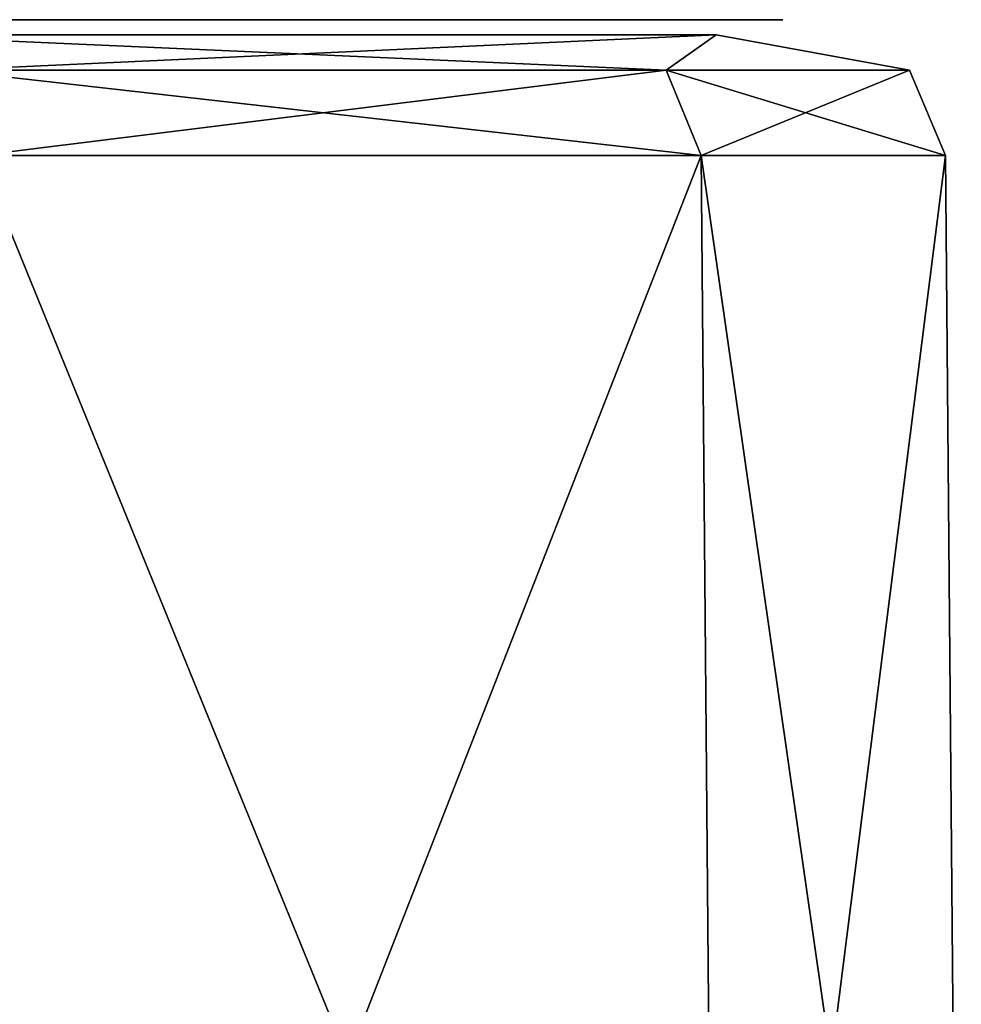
# Model space of a CAD drawing. Header units: millimetres. Extents: x -26 to 124, y -190 to 73.
# Tile 94 of 95: x 96.32 to 102.51, y 63.63 to 70.11. Entities that reach past the tile are written whole.
import ezdxf

# ---------------------------------------------------------------- set-up
doc = ezdxf.new("R2010")
doc.units = ezdxf.units.MM
doc.header["$LTSCALE"] = 41.718519
for name, color, linetype in [('437', 7, 'CONTINUOUS'), ('448', 7, 'CONTINUOUS'), ('452', 7, 'CONTINUOUS')]:
    doc.layers.add(name, color=color, linetype=linetype)

msp = doc.modelspace()

# ---------------------------------------------------------------- linework, layer by layer
at = {"layer": '437', "color": 7, "linetype": 'CONTINUOUS'}
for points in [[(96.1448, 57.31, -29.0881), (96.0498, 69.217, -29.046), (100.8019, 69.217, -14.3558), (96.1448, 57.31, -29.0881)], [(96.1448, 57.31, 31.0881), (100.9035, 57.31, 16.3773), (96.0498, 69.217, 31.046), (96.1448, 57.31, 31.0881)], [(96.0498, 69.217, 31.046), (100.9035, 57.31, 16.3773), (100.8019, 69.217, 16.3558), (96.0498, 69.217, 31.046)], [(100.9035, 57.31, -14.3773), (96.1448, 57.31, -29.0881), (100.8019, 69.217, -14.3558), (100.9035, 57.31, -14.3773)], [(102.4091, 69.217, 1), (100.9035, 57.31, -14.3773), (100.8019, 69.217, -14.3558), (102.4091, 69.217, 1)], [(100.9035, 57.31, 16.3773), (102.513, 57.31, 1), (100.8019, 69.217, 16.3558), (100.9035, 57.31, 16.3773)], [(100.8019, 69.217, 16.3558), (102.513, 57.31, 1), (102.4091, 69.217, 1), (100.8019, 69.217, 16.3558)], [(102.513, 57.31, 1), (100.9035, 57.31, -14.3773), (102.4091, 69.217, 1), (102.513, 57.31, 1)]]:
    msp.add_3dface(points, dxfattribs=at)
at = {"layer": '448', "color": 7, "linetype": 'CONTINUOUS'}
for points in [[(95.3184, 70.01, 30.7219), (95.8333, 69.7781, 30.9501), (100.5702, 69.7781, 16.3068), (95.3184, 70.01, 30.7219)], [(100.9011, 70.01, 11.1677), (95.3184, 70.01, 30.7219), (100.5702, 69.7781, 16.3068), (100.9011, 70.01, 11.1677)], [(95.3184, 70.01, -28.7219), (100.9011, 70.01, -9.1677), (95.8333, 69.7781, -28.9501), (95.3184, 70.01, -28.7219)], [(95.8333, 69.7781, -28.9501), (100.9011, 70.01, -9.1677), (100.5702, 69.7781, -14.3068), (95.8333, 69.7781, -28.9501)], [(102.1724, 69.7781, 1), (100.9011, 70.01, 11.1677), (100.5702, 69.7781, 16.3068), (102.1724, 69.7781, 1)], [(100.5702, 69.7781, -14.3068), (100.9011, 70.01, -9.1677), (102.1724, 69.7781, 1), (100.5702, 69.7781, -14.3068)], [(100.9011, 70.01, -9.1677), (100.9011, 70.01, 11.1677), (102.1724, 69.7781, 1), (100.9011, 70.01, -9.1677)], [(96.0498, 69.217, -29.046), (95.8333, 69.7781, -28.9501), (100.5702, 69.7781, -14.3068), (96.0498, 69.217, -29.046)], [(96.0498, 69.217, 31.046), (100.8019, 69.217, 16.3558), (95.8333, 69.7781, 30.9501), (96.0498, 69.217, 31.046)], [(95.8333, 69.7781, 30.9501), (100.8019, 69.217, 16.3558), (100.5702, 69.7781, 16.3068), (95.8333, 69.7781, 30.9501)], [(100.8019, 69.217, -14.3558), (96.0498, 69.217, -29.046), (100.5702, 69.7781, -14.3068), (100.8019, 69.217, -14.3558)], [(100.8019, 69.217, 16.3558), (102.4091, 69.217, 1), (100.5702, 69.7781, 16.3068), (100.8019, 69.217, 16.3558)], [(102.4091, 69.217, 1), (102.1724, 69.7781, 1), (100.5702, 69.7781, 16.3068), (102.4091, 69.217, 1)], [(100.8019, 69.217, -14.3558), (100.5702, 69.7781, -14.3068), (102.1724, 69.7781, 1), (100.8019, 69.217, -14.3558)], [(102.4091, 69.217, 1), (100.8019, 69.217, -14.3558), (102.1724, 69.7781, 1), (102.4091, 69.217, 1)]]:
    msp.add_3dface(points, dxfattribs=at)
at = {"layer": '452', "color": 7, "linetype": 'CONTINUOUS'}
for points in [[(101.3376, 70.11, -9.2291), (95.7215, 70.11, -28.9005), (101.3376, 70.11, 11.2291), (101.3376, 70.11, -9.2291)], [(101.3376, 70.11, 11.2291), (95.7215, 70.11, -28.9005), (95.7215, 70.11, 30.9005), (101.3376, 70.11, 11.2291)]]:
    msp.add_3dface(points, dxfattribs=at)

doc.saveas('drawing.dxf')
